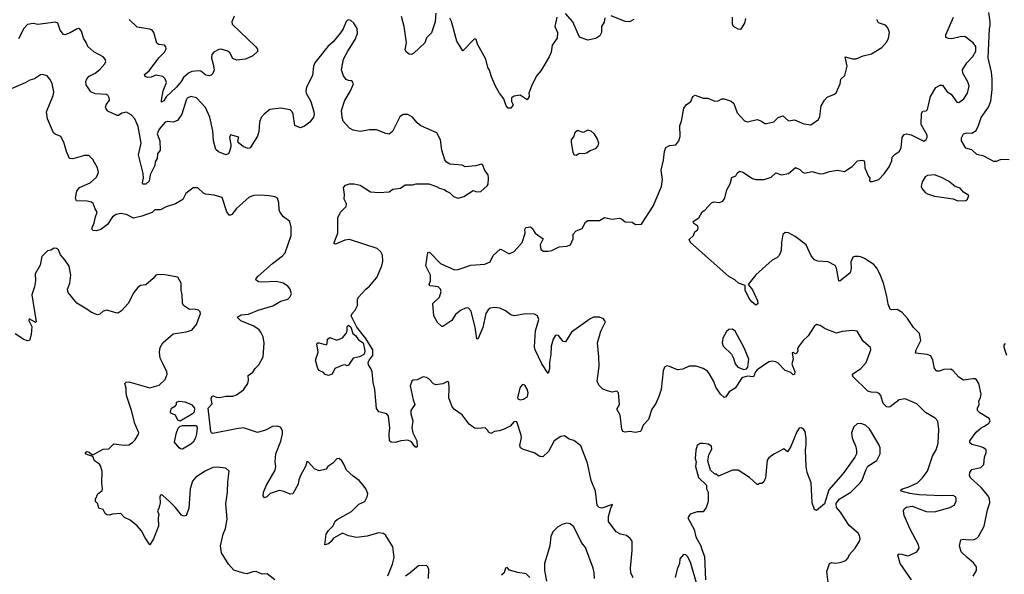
# Model space of a CAD drawing. Extents: x 2133461 to 2293071, y 753526 to 916327.
# Tile 142 of 256: x 2211219 to 2219653, y 821301 to 826054. Entities that reach past the tile are written whole.
import ezdxf

# ---------------------------------------------------------------- set-up
doc = ezdxf.new("R2010")
doc.units = 0

msp = doc.modelspace()

# ---------------------------------------------------------------- linework, layer by layer
at = {"layer": '0CON10XD'}
for points in [[(2213995, 824433.3), (2214017, 824453), (2214017.5, 824475), (2213997.5, 824515), (2214002.5, 824555), (2213993.3, 824615), (2214010, 824635), (2214045, 824646.7), (2214085, 824646.7), (2214135.7, 824635.7), (2214225, 824580), (2214295, 824572), (2214385, 824578.8), (2214415, 824601.2), (2214480, 824610), (2214522.3, 824637.7), (2214585, 824638.8), (2214615, 824646.2), (2214725, 824646.7), (2214790, 824625), (2214815, 824610), (2214855, 824600), (2214875, 824583.3), (2214905, 824570), (2214935, 824540), (2214975, 824523.3), (2215025, 824538.8), (2215105, 824590), (2215135, 824578.8), (2215168.8, 824581.2), (2215225, 824630), (2215232.5, 824645), (2215236, 824695), (2215231.2, 824725), (2215202.3, 824762.3), (2215185, 824812.5), (2215175, 824816), (2215125, 824802), (2215035, 824792.5), (2215008.3, 824808.3), (2214905, 824816.7), (2214875, 824832.5), (2214862.3, 824852.3), (2214836, 824935), (2214824.1, 825024.1), (2214792.5, 825085), (2214656.7, 825145), (2214625, 825171.2), (2214585, 825218.8), (2214545, 825240), (2214505, 825242), (2214475, 825220), (2214414, 825095), (2214385, 825074.2), (2214355, 825078.6), (2214275, 825109.2), (2214215, 825110.6), (2214135, 825095.8), (2214075, 825106), (2214045, 825124), (2213991.1, 825185), (2213980.5, 825215), (2213975.6, 825275), (2214002.9, 825355), (2214054, 825445), (2214080, 825505), (2214065, 825530), (2214035, 825532.5), (2214015, 825542.5), (2213991.7, 825571.7), (2213976.7, 825625), (2213986.1, 825683.9), (2213994.2, 825715.8), (2214028.8, 825785), (2214092, 825885), (2214113.9, 825936.1), (2214108.8, 825978.8), (2214081.2, 826025), (2214055, 826046.2), (2214035, 826052.5), (2214025, 826047.5), (2214015, 826037.5), (2213990.8, 825975), (2213968.3, 825941.7), (2213905, 825864), (2213858.8, 825825), (2213746.7, 825685), (2213736.7, 825655), (2213726.2, 825575), (2213676.2, 825475), (2213670, 825445), (2213674, 825425), (2213713.2, 825353.2), (2213740, 825265), (2213742, 825245), (2213735, 825217.5), (2213703.9, 825176.1), (2213659.5, 825140.5), (2213625, 825127.5), (2213615, 825130), (2213575, 825147.5), (2213562.2, 825245), (2213553.8, 825263.8), (2213535, 825280.6), (2213455, 825296.5), (2213362.5, 825285), (2213313.3, 825245), (2213288.8, 825215), (2213273.1, 825176.9), (2213268.9, 825095), (2213257.5, 825055), (2213193.9, 824956.1), (2213175, 824948.8), (2213137.5, 824965), (2213091.7, 825001.7), (2213086.7, 825015), (2213095, 825046.7), (2213025, 825066.7), (2213016.2, 825045), (2213029.2, 824985), (2213027.5, 824965), (2213013.3, 824915), (2213005, 824903.8), (2212985, 824896.2), (2212921.7, 824921.7), (2212900.3, 824940.3), (2212878.1, 825015), (2212872.6, 825102.6), (2212849.3, 825219.3), (2212812.1, 825302.1), (2212734.3, 825384.3), (2212685, 825395.6), (2212655, 825382.5), (2212644.5, 825365), (2212606.9, 825245), (2212570.8, 825189.2), (2212533.9, 825176.1), (2212485, 825181.1), (2212465, 825176.2), (2212415, 825115.6), (2212396.3, 825075), (2212421.1, 825015), (2212421.9, 824935), (2212400.8, 824905), (2212396, 824865), (2212380.6, 824835), (2212377.5, 824805), (2212336.5, 824725), (2212329.5, 824670.5), (2212300, 824645), (2212274.3, 824644.3), (2212270, 824655), (2212280.8, 824695), (2212277.1, 824735), (2212236.7, 824895), (2212258.5, 824995), (2212235, 825137.5), (2212206.7, 825205), (2212175, 825239.2), (2212135, 825260), (2212095, 825254), (2212065, 825233.3), (2212055, 825233.3), (2211975, 825268.8), (2211958.8, 825288.8), (2211954.3, 825305), (2211960, 825325), (2211987.5, 825365), (2211986, 825385), (2211975, 825407.5), (2211963.6, 825413.6), (2211865, 825418.8), (2211827.5, 825435), (2211788.8, 825495), (2211786.2, 825525), (2211795, 825546.7), (2211815, 825571.2), (2211866.7, 825595), (2211905, 825626.2), (2211948.8, 825675), (2211956.2, 825695), (2211951.2, 825715), (2211935.6, 825735.6), (2211855, 825779.2), (2211802, 825825), (2211789.1, 825859.1), (2211765.8, 825895), (2211750, 825955), (2211735, 825973.8), (2211725, 825978), (2211705, 825972.5), (2211650.3, 825939.7), (2211605, 825923.3), (2211595, 825927.5), (2211566.7, 825965), (2211545, 826022.5), (2211525, 826033.8), (2211375, 826011.9), (2211335, 826020), (2211285, 826011.2), (2211255, 825978.8), (2211209.8, 825890.2)], [(2213055.8, 826084.2), (2213036.1, 826036.1), (2213038, 826015), (2213239.2, 825825), (2213255, 825802.5), (2213257.7, 825782.3), (2213215.8, 825745), (2213153.8, 825716.2), (2213076.9, 825706.9), (2213045, 825720.4), (2213018.6, 825768.6), (2213001.9, 825785), (2212945, 825800.8), (2212925, 825798.8), (2212882, 825775), (2212865, 825756.7), (2212863.5, 825725), (2212876.6, 825673.4), (2212884, 825625), (2212875, 825593.3), (2212860.7, 825579.3), (2212845, 825573.8), (2212815, 825578), (2212772.2, 825612.2), (2212755, 825616.7), (2212695, 825609.1), (2212665, 825596.2), (2212622.6, 825557.4), (2212603.8, 825525), (2212561.8, 825475), (2212475, 825393.8), (2212455, 825357.5), (2212435, 825347.5), (2212433.1, 825363.1), (2212448.8, 825445), (2212475.7, 825515), (2212465.7, 825545.7), (2212445, 825566.2), (2212385, 825578.6), (2212345, 825562.5), (2212315, 825558.8), (2212295, 825566.7), (2212288.8, 825585), (2212328, 825615), (2212412, 825728), (2212459.2, 825775), (2212473.8, 825805), (2212472.5, 825822.5), (2212460, 825835), (2212410.7, 825840.7), (2212395, 825852.5), (2212367.5, 825945), (2212354.4, 825964.4), (2212335, 825972.9), (2212225, 825990), (2212156.7, 826055)], [(2214785, 826110), (2214778, 826035), (2214747.7, 825942.3), (2214705, 825897.5), (2214690, 825855), (2214595, 825766.7), (2214575, 825756.2), (2214555, 825758.6), (2214531.9, 825775), (2214520, 825795), (2214531.9, 825855), (2214511.4, 825995), (2214490.6, 826080.6)], [(2214767, 823517), (2214758.1, 823621.9), (2214814, 823675), (2214830.8, 823725), (2214824, 823745), (2214805, 823765.8), (2214735, 823773.8), (2214726.7, 823785), (2214738.1, 823815), (2214738.9, 823865), (2214698, 823945), (2214715, 824057.5), (2214725, 824062.5), (2214735, 824056.7), (2214823.8, 823965), (2214945, 823910), (2214975, 823912.5), (2215085, 823948.9), (2215205, 823958.7), (2215249.8, 823980.2), (2215275, 824033.8), (2215335, 824086.2), (2215345.7, 824085.7), (2215405, 824051.2), (2215418.8, 824051.2), (2215455, 824066.7), (2215522.9, 824145), (2215548.8, 824225), (2215546.7, 824255), (2215555, 824272.5), (2215595, 824277.5), (2215615, 824262.5), (2215621.7, 824248.3), (2215634.1, 824224.1), (2215702.5, 824175), (2215676.2, 824125), (2215683.8, 824085), (2215705, 824070.6), (2215745, 824068.9), (2215776.7, 824075), (2215841.7, 824108.3), (2215906, 824114), (2215936.4, 824123.6), (2215960, 824175), (2215960, 824215), (2215986.7, 824245), (2216037.1, 824265), (2216065, 824318.8), (2216085, 824332.5), (2216185, 824332.9), (2216228.3, 824358.3), (2216295, 824344), (2216355, 824353.8), (2216375, 824346.7), (2216405, 824322.5), (2216465, 824317.5), (2216495, 824297.5), (2216545, 824302.5), (2216644.2, 824455.8), (2216717.5, 824625), (2216724.2, 824685), (2216714.2, 824765), (2216735, 824850), (2216741.2, 824925), (2216755, 824957.5), (2216785, 824976.7), (2216838.3, 824981.7), (2216866.2, 825015), (2216876.8, 825053.2), (2216874.3, 825145.7), (2216889.2, 825185), (2216908, 825295), (2216928, 825325), (2216968.1, 825351.9), (2216985, 825396.7), (2217005, 825406.7), (2217075, 825380), (2217115, 825380), (2217175, 825356.5), (2217201.4, 825358.6), (2217235, 825374.2), (2217254.1, 825375.9), (2217315, 825354.2), (2217335.4, 825335.4), (2217366.2, 825255), (2217428.3, 825188.3), (2217455, 825178.8), (2217535, 825199.4), (2217573.3, 825185), (2217602.5, 825165), (2217615, 825164.2), (2217680.3, 825179.7), (2217715, 825216), (2217755, 825231.2), (2217805, 825186.7), (2217855, 825196.2), (2217935, 825160.8), (2217995, 825153.8), (2218061.2, 825198.8), (2218072, 825225), (2218086, 825315), (2218112, 825365), (2218135, 825388.8), (2218197.5, 825415), (2218212.3, 825427.7), (2218246.7, 825505), (2218253.3, 825545), (2218286.2, 825575), (2218308, 825655), (2218290, 825735), (2218353, 825717), (2218385, 825717.5), (2218445, 825743.3), (2218515, 825760), (2218605, 825816.7), (2218646.2, 825865), (2218661.2, 825895), (2218668.8, 825945), (2218656.2, 825985), (2218635.9, 826005.9), (2218575.9, 826025.9), (2218562.5, 826055)], [(2215821.2, 826075), (2215804, 825995), (2215826.2, 825945), (2215823.9, 825896.1), (2215781.2, 825835), (2215770.8, 825775), (2215755, 825736.7), (2215682.5, 825615), (2215650, 825575), (2215605, 825492.5), (2215580, 825425), (2215582.5, 825405), (2215582.5, 825395), (2215565, 825367.5), (2215505.9, 825405.9), (2215455, 825398.8), (2215439.3, 825390.7), (2215433.3, 825385), (2215432.3, 825352.3), (2215447.5, 825325), (2215425, 825296.7), (2215403.3, 825295), (2215386.2, 825315), (2215366.2, 825375), (2215328, 825425), (2215294, 825485), (2215260.8, 825565), (2215245, 825622.5), (2215230, 825645), (2215213.3, 825715), (2215140, 825845), (2215130, 825885), (2215115, 825890), (2215015, 825787.5), (2214965, 825870), (2214918.8, 826038.8), (2214905, 826067.5)], [(2216231.7, 826068.3), (2216226.8, 826033.2), (2216202.5, 825995), (2216203.8, 825945), (2216187.5, 825915), (2216155, 825891.4), (2216085, 825878), (2216013.8, 825905), (2215956.1, 826036.1), (2215895, 826106.7)], [(2216478.8, 826055), (2216444.2, 826035.8), (2216405, 826036.9), (2216285, 826086.2)], [(2217436.7, 826065), (2217427.5, 826025), (2217395, 825970), (2217375, 825972.5), (2217333.3, 825995), (2217324.2, 826014.2), (2217326, 826076)], [(2218666.1, 824793.9), (2218690, 824845), (2218693.9, 824876.1), (2218717.7, 824902.3), (2218753.3, 824925), (2218768.8, 824955), (2218779.2, 825045), (2218795, 825070), (2218815, 825076.7), (2218855.8, 825065.8), (2218963.9, 825013.9), (2218983.6, 825026.4), (2218993.3, 825045), (2218993.3, 825065), (2218942, 825155), (2218945, 825250), (2218955, 825270), (2218985, 825274), (2218995, 825283.3), (2219021.2, 825395), (2219066.1, 825473.9), (2219105, 825493.3), (2219125, 825493.3), (2219165, 825436.7), (2219196.9, 825416.9), (2219246.1, 825346.1), (2219265, 825343.8), (2219305.8, 825375), (2219338.8, 825425), (2219352, 825485), (2219341.2, 825521.2), (2219296.8, 825596.8), (2219294.2, 825625), (2219333.8, 825685), (2219385, 825738.8), (2219408.8, 825785), (2219409.6, 825825), (2219386.7, 825856.7), (2219315, 825908.6), (2219275, 825908.2), (2219205, 825890.6), (2219175, 825891.4), (2219151.9, 825901.9), (2219151.4, 825925), (2219219.4, 826075)], [(2219695, 824853.8), (2219624.4, 824855.6), (2219585, 824838.6), (2219565, 824838.6), (2219477.5, 824885), (2219417.3, 824897.3), (2219375, 824938.6), (2219324, 824954), (2219287.1, 825015), (2219287.3, 825042.7), (2219304.2, 825075.8), (2219335, 825084.3), (2219375, 825081.4), (2219411.4, 825105), (2219433.3, 825146.7), (2219456.2, 825215), (2219519.1, 825305), (2219537.6, 825355), (2219549, 825455), (2219550.5, 825545), (2219543.9, 825605), (2219514.2, 825725.8), (2219526.9, 825975), (2219533.1, 826005), (2219533.6, 826035), (2219519.6, 826115)], [(2214371.7, 821288.3), (2214412.9, 821387.1), (2214426, 821445), (2214415.8, 821535.8), (2214356.7, 821635), (2214335, 821650), (2214294.2, 821655.8), (2214195, 821627.3), (2214105, 821616.7), (2214035, 821630), (2213985, 821652.5), (2213907.7, 821612.3), (2213887.9, 821582.1), (2213865, 821562), (2213833.8, 821553.8), (2213844.3, 821645), (2213865, 821678), (2213905, 821716.7), (2213922.1, 821757.9), (2213937.9, 821772.1), (2214061.3, 821838.7), (2214125, 821903.3), (2214176, 821924), (2214196.2, 821965), (2214200, 821995), (2214183.3, 822035), (2214162.5, 822065), (2214127.5, 822105), (2214075, 822142.5), (2214017.5, 822195), (2213996.1, 822246.1), (2213977.5, 822275), (2213955, 822292.5), (2213935, 822290), (2213902.5, 822255), (2213857.5, 822225), (2213845, 822202.5), (2213785, 822187.5), (2213743.9, 822203.9), (2213690, 822265), (2213680, 822265), (2213666.7, 822225), (2213626.2, 822155), (2213610, 822110), (2213605.9, 822074.1), (2213557.7, 821992.3), (2213535, 821988.8), (2213482.1, 822012.1), (2213440.5, 822019.5), (2213365, 821992.5), (2213335.6, 821964.4), (2213315, 821957.5), (2213306.2, 821975), (2213308.6, 822005), (2213333.8, 822066.2), (2213406.5, 822195), (2213412.9, 822225), (2213408.6, 822265), (2213413.1, 822335), (2213455, 822442), (2213471.1, 822505), (2213471.7, 822531.7), (2213453, 822563), (2213425, 822571.9), (2213385, 822568.1), (2213323.7, 822536.3), (2213255, 822515.7), (2213135, 822555.6), (2213075, 822548.9), (2212875, 822508.8), (2212862.3, 822512.3), (2212856, 822526), (2212834.5, 822725), (2212867.5, 822762.5), (2212860, 822805), (2212863.9, 822826.1), (2212875, 822830), (2212905, 822818.8), (2212935, 822816), (2212985, 822828), (2213045, 822827.1), (2213075, 822838.6), (2213135, 822882.5), (2213172.2, 822935), (2213179.5, 822965), (2213176.9, 823005), (2213215, 823034.2), (2213236, 823065), (2213268.8, 823095), (2213304, 823165), (2213312.3, 823282.3), (2213304, 823335), (2213283.8, 823375), (2213270, 823395), (2213225, 823426.7), (2213113, 823473), (2213082.5, 823505), (2213115, 823524), (2213179.7, 823530.3), (2213262.5, 823565), (2213387.7, 823602.3), (2213455, 823641.2), (2213515, 823660), (2213533.8, 823675), (2213546.2, 823705), (2213535.8, 823745), (2213515, 823770.8), (2213476.3, 823796.3), (2213415, 823809.4), (2213294.4, 823804.4), (2213265, 823808.8), (2213243.3, 823825), (2213243.8, 823835), (2213262, 823855), (2213385, 823965.7), (2213470.3, 824029.7), (2213492, 824055), (2213545.7, 824204.3), (2213545, 824220), (2213545.9, 824275.9), (2213533.3, 824325), (2213478.8, 824365), (2213451.7, 824401.7), (2213442, 824425), (2213438, 824485), (2213426.2, 824525), (2213406.8, 824536.8), (2213355, 824545.6), (2213278.8, 824551.2), (2213225, 824546.2), (2213185, 824532), (2213075, 824436.7), (2213035.6, 824384.4), (2213025, 824378.8), (2213015, 824380), (2212995, 824406.7), (2212955, 824530), (2212885, 824550), (2212809.5, 824559.5), (2212795, 824566.2), (2212745, 824613.8), (2212705, 824613.8), (2212641.2, 824565), (2212616.6, 824513.4), (2212553.8, 824476.2), (2212475, 824449.4), (2212425, 824423.8), (2212376.7, 824425), (2212355, 824400.6), (2212265, 824371.1), (2212195, 824352.2), (2212135, 824385.7), (2212085, 824392.9), (2212045, 824385.7), (2212014.7, 824365.3), (2211971.2, 824298.8), (2211915, 824256.9), (2211875, 824244.6), (2211845, 824246), (2211838.1, 824265), (2211858.1, 824311.9), (2211868.8, 824365), (2211884.2, 824405), (2211865, 824433.3), (2211847.7, 824477.7), (2211835, 824490), (2211798.3, 824498.3), (2211705, 824502.5), (2211697.5, 824525), (2211710, 824585), (2211732.5, 824615), (2211823.2, 824656.8), (2211876.8, 824703.2), (2211894, 824745), (2211885.8, 824785), (2211846, 824855), (2211810.5, 824890.5), (2211775, 824890.8), (2211675, 824860.6), (2211645.7, 824865.7), (2211618.9, 824925), (2211596.9, 825005), (2211571.9, 825051.9), (2211522.4, 825072.4), (2211509.2, 825085), (2211456.7, 825205), (2211447.8, 825265), (2211506.9, 825403.1), (2211513.1, 825435), (2211497.6, 825507.6), (2211478.8, 825545), (2211455, 825573.3), (2211415, 825583.8), (2211398.3, 825581.7), (2211345, 825546.2), (2211305, 825535.8), (2211265, 825512), (2211106.7, 825445)], [(2215985, 824892.5), (2216015, 824910), (2216055, 824906.7), (2216075, 824913.3), (2216105, 824933.3), (2216155, 824950), (2216175, 824972.5), (2216178.8, 824995), (2216166.2, 825035), (2216141.7, 825071.7), (2216115, 825097.5), (2216085, 825106.7), (2216045, 825087.5), (2215997, 825103), (2215973.3, 825085), (2215966.7, 825055), (2215943.3, 825025), (2215943.3, 825005), (2215957.5, 824915), (2215970, 824895), (2215985, 824892.5)], [(2219385.6, 821284.4), (2219416, 821335), (2219416.2, 821365), (2219389.7, 821399.7), (2219334, 821444), (2219285, 821494), (2219268.6, 821545), (2219282.3, 821597.7), (2219305, 821603.3), (2219345, 821597.5), (2219395, 821600.8), (2219418.8, 821611.2), (2219431.2, 821625), (2219481.4, 821715), (2219510, 821855), (2219530, 821915), (2219527, 821947), (2219514.2, 821975), (2219455.3, 822045.3), (2219365.8, 822125), (2219355.7, 822145), (2219358.6, 822175), (2219375, 822200), (2219453.1, 822216.9), (2219478.8, 822241.2), (2219482.5, 822305), (2219499.2, 822345), (2219496.6, 822366.6), (2219476, 822385), (2219455, 822393.5), (2219374, 822414), (2219359.1, 822429.1), (2219356.7, 822445), (2219411.7, 822518.3), (2219454.6, 822555.4), (2219485, 822571.9), (2219520, 822595), (2219532.5, 822615), (2219523.8, 822635), (2219443.7, 822683.7), (2219423.1, 822705), (2219424.4, 822725), (2219436.9, 822755), (2219434.2, 822785), (2219450, 822815), (2219454.2, 822844.2), (2219436, 822935), (2219415, 822967.5), (2219405, 822976.7), (2219385, 822976.7), (2219305, 822966.2), (2219265, 822991.2), (2219215, 823046.2), (2219195, 823058.8), (2219135, 823056.2), (2219095, 823042.5), (2219075, 823042), (2219056, 823065), (2219042.5, 823135), (2219023, 823173), (2218993.4, 823183.4), (2218893.3, 823195), (2218898, 823225), (2218938, 823305), (2218926.7, 823365), (2218876.2, 823415), (2218822.9, 823492.9), (2218778.8, 823545), (2218735, 823570), (2218687.7, 823567.7), (2218674.4, 823574.4), (2218657.1, 823615), (2218647.1, 823685), (2218618.1, 823795), (2218587.2, 823877.2), (2218560.6, 823925), (2218535, 823955.5), (2218455, 824008.5), (2218425, 824023.1), (2218405, 824025.6), (2218374.3, 824025.7), (2218355, 824018), (2218337.5, 823975), (2218340.6, 823925), (2218331.9, 823885), (2218245, 823813.8), (2218236.2, 823816.2), (2218216.9, 823925), (2218205, 823947.5), (2218145, 823977.5), (2218055, 823984.4), (2218027, 823997), (2217998.9, 824028.9), (2217955, 824125.8), (2217863.3, 824195), (2217805, 824228), (2217775, 824228.8), (2217756.1, 824213.9), (2217744.4, 824145), (2217742.9, 824075), (2217725.5, 824034.5), (2217705.5, 824014.5), (2217665, 823994), (2217611.2, 823945), (2217525, 823866.2), (2217458, 823785), (2217497.6, 823737.6), (2217538.5, 823645), (2217540.8, 823619.2), (2217525, 823608.8), (2217490.6, 823635), (2217468.9, 823665), (2217432.2, 823735), (2217432.5, 823775), (2217376.3, 823796.3), (2217345.8, 823825), (2217295, 823853.6), (2216964.2, 824145), (2216955, 824170), (2216990, 824205), (2217002.5, 824235), (2217026.4, 824253.6), (2217030, 824265), (2217027.5, 824285), (2216995, 824307.5), (2216987.5, 824325), (2217036.2, 824355), (2217064.1, 824405.9), (2217087.7, 824422.3), (2217145.9, 824484.1), (2217166.4, 824493.6), (2217215, 824488), (2217241.4, 824498.6), (2217260, 824525), (2217276, 824595), (2217303.9, 824646.1), (2217319.3, 824700.7), (2217353.9, 824716.1), (2217365, 824740), (2217385, 824756.2), (2217415, 824746), (2217495, 824692.5), (2217524.4, 824684.4), (2217595, 824684.2), (2217655.4, 824704.6), (2217695, 824742), (2217745, 824724.4), (2217805, 824736.7), (2217865, 824786.2), (2217901.2, 824771.2), (2217925, 824746.2), (2217945, 824740), (2218005, 824752), (2218075, 824734.2), (2218105, 824735.7), (2218155, 824754), (2218225, 824763.8), (2218285, 824754), (2218348.8, 824795), (2218395.9, 824844.1), (2218435, 824851.2), (2218448.3, 824848.3), (2218456.4, 824836.4), (2218460, 824785), (2218486.4, 824716.4), (2218502.5, 824695), (2218497.5, 824675), (2218505, 824667.5), (2218525, 824667.5), (2218580, 824685), (2218625, 824732.5), (2218666.1, 824793.9)], [(2219255, 824501.2), (2219325, 824503.3), (2219337.5, 824515), (2219348.3, 824548.3), (2219305, 824576.7), (2219275, 824610), (2219233.4, 824623.4), (2219175, 824670), (2219115, 824702.9), (2219055, 824725.7), (2218995, 824720), (2218975, 824707.5), (2218950, 824665), (2218942.5, 824625), (2218950, 824605), (2218975, 824573.3), (2218995, 824561.2), (2219055, 824540.8), (2219215, 824520), (2219255, 824501.2)], [(2216475, 821271.2), (2216454.5, 821314.5), (2216451.4, 821355), (2216465.7, 821505), (2216466.2, 821585), (2216449.5, 821609.5), (2216417.5, 821635), (2216365, 821644), (2216328.8, 821665), (2216262.5, 821755), (2216263.2, 821796.8), (2216283, 821867), (2216298.3, 821898.3), (2216205, 821869.2), (2216183.3, 821875), (2216165, 821890), (2216150.9, 822015), (2216113.5, 822105), (2216082.5, 822255), (2216025, 822402.5), (2215978.8, 822438.8), (2215965, 822448.8), (2215925, 822460), (2215885, 822486.7), (2215855, 822483.3), (2215798.8, 822445), (2215747.7, 822352.3), (2215701.2, 822308.8), (2215675, 822309.4), (2215625, 822343.3), (2215525, 822374.4), (2215510, 822385), (2215504.3, 822405), (2215517.5, 822475), (2215516, 822495), (2215478.3, 822608.3), (2215455, 822610), (2215419.3, 822570.7), (2215370, 822545), (2215325, 822530), (2215285, 822526.2), (2215255, 822507.5), (2215235, 822520), (2215230, 822535), (2215207, 822557), (2215145, 822550), (2215114.4, 822554.4), (2215068.8, 822588.8), (2215008.3, 822668.3), (2214942.6, 822712.6), (2214924, 822735), (2214894.3, 822814.3), (2214899.2, 822895), (2214895, 822947.5), (2214885, 822952.5), (2214845, 822933.3), (2214785, 822926.2), (2214765, 822933.3), (2214722.5, 822975), (2214705, 822986.7), (2214675, 822993.3), (2214625, 822967.5), (2214590, 822965), (2214577.5, 822955), (2214563.8, 822916.2), (2214589.2, 822795), (2214604, 822755), (2214569.4, 822705), (2214571.1, 822675), (2214587.1, 822615), (2214577.1, 822555), (2214587.5, 822515), (2214621.8, 822445), (2214623.8, 822395), (2214615, 822389.2), (2214605, 822395.8), (2214575.2, 822435.2), (2214545, 822450.9), (2214485, 822444.5), (2214435, 822430.8), (2214402.2, 822432.2), (2214387.9, 822445), (2214383.2, 822505), (2214390, 822555), (2214377.6, 822657.6), (2214363.3, 822675), (2214295, 822694.2), (2214275, 822722.5), (2214262.5, 822885), (2214246.5, 822945), (2214237.1, 823035), (2214228, 823065), (2214207, 823097), (2214204.4, 823115.6), (2214213, 823137), (2214244.4, 823175), (2214242.9, 823225), (2214185, 823323.3), (2214107.9, 823417.9), (2214060, 823515), (2214067.1, 823535), (2214092.9, 823565), (2214114, 823605), (2214113.8, 823655), (2214121.2, 823675), (2214183.3, 823745), (2214215, 823770), (2214278.8, 823845), (2214321.2, 823945), (2214328.8, 823985), (2214326.7, 824035), (2214313.3, 824065), (2214281.7, 824091.7), (2214045, 824170.8), (2214004.5, 824165.5), (2213925, 824128.8), (2213912.5, 824132.5), (2213912, 824145), (2213943.6, 824223.6), (2213945.7, 824355), (2213966, 824405), (2213995, 824433.3)], [(2211929.4, 822035), (2211923.1, 822085), (2211926, 822185), (2211911.7, 822231.7), (2211903.9, 822243.9), (2211860, 822275), (2211845, 822310), (2211795, 822327.5), (2211782.5, 822335), (2211782.5, 822345), (2211795, 822352.5), (2211815, 822346.7), (2211838.3, 822328.3), (2211851.7, 822328.3), (2211935, 822373.8), (2211984.2, 822375.8), (2212025, 822420), (2212115, 822409.2), (2212155, 822411.2), (2212185, 822430), (2212207.5, 822455), (2212238.3, 822501.7), (2212240, 822515), (2212204.3, 822594.3), (2212177.8, 822705), (2212136.2, 822825), (2212130, 822855), (2212132.5, 822895), (2212120, 822935), (2212132.3, 822947.7), (2212155, 822950), (2212335, 822900), (2212415, 822921.2), (2212465, 822970), (2212482, 823015), (2212479.2, 823035), (2212445, 823106.7), (2212422.1, 823152.1), (2212415.8, 823205), (2212422.5, 823245), (2212444.5, 823285.5), (2212535, 823361.2), (2212645, 823378.8), (2212695, 823393.3), (2212735, 823442.5), (2212766.7, 823535), (2212765, 823550), (2212750, 823565), (2212715, 823572.5), (2212675, 823570), (2212623.3, 823605), (2212614, 823625), (2212611.2, 823695), (2212601.2, 823735), (2212603.8, 823795), (2212575, 823846.7), (2212461.7, 823868.3), (2212405, 823870), (2212386.4, 823863.6), (2212363.9, 823836.1), (2212298.8, 823781.2), (2212255, 823776.2), (2212230.5, 823759.5), (2212196.7, 823715), (2212148.8, 823621.2), (2212091.2, 823558.8), (2212065, 823541.2), (2212055, 823538.8), (2211965, 823563.8), (2211935, 823556.2), (2211905, 823531.2), (2211885, 823526), (2211835, 823544.2), (2211793, 823573), (2211710, 823625), (2211635.8, 823715.8), (2211630, 823745), (2211650, 823795), (2211656.2, 823865), (2211641.7, 823941.7), (2211606.7, 823995), (2211567.7, 824037.7), (2211551.2, 824081.2), (2211535, 824093.3), (2211515, 824096.7), (2211485, 824080), (2211456.4, 824073.6), (2211407.5, 824025), (2211395, 823950), (2211352, 823875), (2211353.3, 823815), (2211346.7, 823765), (2211323.8, 823695), (2211360, 823465), (2211355, 823460), (2211345, 823463.3), (2211300, 823490), (2211297.5, 823475), (2211322, 823425), (2211318, 823355), (2211303.9, 823306.1), (2211285, 823301.2), (2211255, 823312), (2211180.9, 823360.9)], [(2218859.2, 821255), (2218761.9, 821395), (2218741.2, 821468.8), (2218752, 821478), (2218774.2, 821474.2), (2218825, 821460), (2218838.3, 821461.7), (2218905.5, 821494.5), (2218924, 821525), (2218919.2, 821555), (2218847.6, 821687.6), (2218796.5, 821805), (2218790, 821845), (2218799.2, 821865), (2218815, 821875.6), (2218865, 821884.3), (2218985, 821840.8), (2219055, 821837.8), (2219186.8, 821873.2), (2219223.3, 821895), (2219240, 821925), (2219241.2, 821955), (2219235, 821966.2), (2219215, 821977.5), (2219116.2, 821973.8), (2218925, 821982.5), (2218845, 821993.1), (2218770, 822015), (2218766.7, 822025), (2218780, 822035), (2218835, 822051.5), (2218910, 822085), (2218950, 822125), (2218994.3, 822185.7), (2219039.4, 822315), (2219070.9, 822369.1), (2219087.1, 822425), (2219093, 822543), (2219083, 822613), (2219060.5, 822640.5), (2218978.7, 822688.7), (2218905, 822762), (2218805, 822803.8), (2218752.7, 822797.3), (2218675, 822737.5), (2218657.9, 822732.1), (2218643.3, 822735), (2218615.8, 822765), (2218594.3, 822834.3), (2218581.2, 822851.2), (2218565, 822860), (2218512.7, 822862.7), (2218485, 822872), (2218356, 822995), (2218352, 823015), (2218425.5, 823064.5), (2218468.8, 823115), (2218510, 823225), (2218506.7, 823245), (2218489.2, 823259.2), (2218445, 823300), (2218393.6, 823383.6), (2218355, 823391.2), (2218265, 823382), (2218215, 823368.8), (2218117.5, 823405), (2218075, 823432.5), (2218045, 823442.5), (2218023.9, 823426.1), (2217973.9, 823346.1), (2217930, 823305), (2217895, 823260), (2217882.5, 823235), (2217883.8, 823215), (2217875, 823197.5), (2217865, 823190), (2217845, 823202.5), (2217835, 823200), (2217844.2, 823145), (2217834.5, 823105), (2217858.6, 823035), (2217857, 823013), (2217845, 823010.6), (2217825, 823029.2), (2217775, 823048.8), (2217715, 823109.2), (2217695, 823121.4), (2217665, 823126.9), (2217635, 823123.1), (2217535.8, 823054.2), (2217521.2, 823035), (2217505, 822992.5), (2217455, 823000), (2217415, 822988), (2217402.1, 822977.9), (2217348.8, 822895), (2217297.5, 822865), (2217268, 822822), (2217255, 822816.7), (2217222.5, 822845), (2217183.6, 822903.6), (2217164.3, 822954.3), (2217125, 823023.3), (2217111.2, 823041.2), (2217075, 823066.2), (2217015, 823086.2), (2216955, 823086.2), (2216900.5, 823059.5), (2216855, 823054), (2216785, 823083.3), (2216763.6, 823086.4), (2216742.5, 823075), (2216730, 823045), (2216714.3, 822885.7), (2216694.1, 822825.9), (2216668.8, 822765), (2216633.3, 822715), (2216605, 822627.5), (2216561.2, 822578.8), (2216543.8, 822535), (2216533.3, 822525), (2216495, 822516.2), (2216445.5, 822524.5), (2216405, 822518.9), (2216385.6, 822525.6), (2216376.9, 822545), (2216362.7, 822665), (2216335.7, 822715), (2216356.5, 822755), (2216350, 822855), (2216335, 822871.2), (2216295, 822861.2), (2216255, 822873.8), (2216215, 822886.7), (2216181.2, 822921.2), (2216167.1, 822955), (2216181.8, 823085), (2216181.5, 823165), (2216169.4, 823285), (2216196.1, 823383.9), (2216236.7, 823465), (2216220.7, 823490.7), (2216185, 823503.8), (2216155, 823506), (2216133.6, 823503.6), (2216105, 823490), (2215945, 823376), (2215895, 823293.8), (2215875, 823296.7), (2215835, 823346.2), (2215815, 823351.2), (2215805.8, 823344.2), (2215789.4, 823315), (2215772.2, 823255), (2215768.9, 823185), (2215756.9, 823115), (2215756.9, 823065), (2215745, 823023.3), (2215690.5, 823105), (2215634.4, 823225), (2215628.2, 823251.8), (2215636.8, 823386.8), (2215665.7, 823485.7), (2215656, 823515), (2215629.8, 823529.8), (2215555, 823533.3), (2215455, 823517.5), (2215425, 823526), (2215379.7, 823559.7), (2215331.7, 823581.7), (2215285, 823587.9), (2215249.3, 823580.7), (2215231.4, 823568.6), (2215212.5, 823535), (2215187.3, 823415), (2215145, 823317.5), (2215135, 823320), (2215120, 823415), (2215085.4, 823555.4), (2215065, 823582.9), (2215045, 823585.6), (2214995, 823562.7), (2214953.6, 823526.4), (2214922.2, 823475), (2214843.9, 823423.9), (2214833.9, 823423.9), (2214798.3, 823458.3), (2214767, 823517)], [(2213865, 823003.8), (2213835, 823012), (2213820.9, 823030.9), (2213785, 823048), (2213772, 823065), (2213753.8, 823135), (2213776.2, 823205), (2213763.3, 823275), (2213772.5, 823285), (2213785, 823285.7), (2213845, 823267.5), (2213853.3, 823276.7), (2213856.2, 823315), (2213875, 823330), (2213935, 823306.7), (2213983.6, 823326.4), (2214016.7, 823365), (2214023.6, 823386.4), (2214023.3, 823425), (2214035, 823436), (2214055, 823420), (2214074.3, 823364.3), (2214095, 823348), (2214120.9, 823310.9), (2214162.5, 823285), (2214176, 823215), (2214173.3, 823195), (2214166.1, 823183.9), (2214130, 823165), (2214076.4, 823153.6), (2214035, 823092.5), (2214025, 823087.5), (2214006.1, 823096.1), (2213985.9, 823094.1), (2213920, 823065), (2213895, 823017.5), (2213865, 823003.8)], [(2217423.6, 823056.4), (2217445, 823063.3), (2217456, 823075), (2217466, 823145), (2217425, 823242.5), (2217348.8, 823385), (2217325, 823401.2), (2217295, 823400), (2217275, 823381.2), (2217241.9, 823325), (2217237.5, 823285), (2217245, 823257.5), (2217317.3, 823187.3), (2217334.1, 823154.1), (2217348, 823105), (2217370, 823075), (2217423.6, 823056.4)], [(2219673.6, 823175), (2219650.9, 823245), (2219652.8, 823265), (2219665, 823280)], [(2215505, 822796.2), (2215535, 822803.1), (2215568, 822825), (2215573.8, 822855), (2215565, 822887.5), (2215545, 822922.5), (2215525, 822927.5), (2215506.7, 822905), (2215483.8, 822815), (2215486.7, 822805), (2215505, 822796.2)], [(2212595, 822613.3), (2212575, 822622.5), (2212553.9, 822663.9), (2212515, 822683.3), (2212510, 822695), (2212520, 822725), (2212552.5, 822745), (2212562.5, 822755), (2212563.3, 822775), (2212585, 822785.6), (2212635, 822778.8), (2212670, 822765), (2212695, 822752.5), (2212715.9, 822724.1), (2212715, 822690), (2212700, 822675), (2212595, 822613.3)], [(2218143.3, 821235), (2218133.8, 821325), (2218155, 821392.5), (2218175, 821402.5), (2218205, 821396.7), (2218246.4, 821403.6), (2218295, 821420), (2218315, 821442.5), (2218327.7, 821472.3), (2218376, 821525), (2218414, 821585), (2218419.2, 821605), (2218414.2, 821635), (2218400.8, 821655), (2218325, 821718.8), (2218250, 821835), (2218216.2, 821875), (2218212.3, 821907.7), (2218240, 821945), (2218338, 822005), (2218420, 822085), (2218435, 822107.5), (2218466.4, 822193.6), (2218485, 822227.5), (2218562.7, 822277.3), (2218589.2, 822335), (2218589.2, 822385), (2218579.2, 822415), (2218498, 822548), (2218465, 822580), (2218425, 822593.8), (2218391.7, 822591.7), (2218363.3, 822565), (2218343.9, 822513.9), (2218349.5, 822469.5), (2218381.2, 822395), (2218388.3, 822358.3), (2218386.2, 822335), (2218373.9, 822306.1), (2218274.3, 822165.7), (2218151.2, 822025), (2218113.3, 821905), (2218045, 821846.7), (2218026.4, 821856.4), (2218006.2, 821915), (2217998.6, 822085), (2217965.6, 822175), (2217955.6, 822225), (2217950, 822365), (2217956.9, 822415), (2217955.7, 822465), (2217946.2, 822525), (2217935, 822542.5), (2217915, 822556.7), (2217895, 822552.5), (2217875, 822522.5), (2217825, 822397.5), (2217795, 822350), (2217765, 822377.5), (2217678.3, 822331.7), (2217635, 822300), (2217621.2, 822278.8), (2217607, 822127), (2217592.5, 822095), (2217575, 822080), (2217555, 822080), (2217545, 822070), (2217535, 822070), (2217470.5, 822130.5), (2217375, 822193.3), (2217325, 822193.3), (2217205, 822143.3), (2217185, 822160), (2217175, 822160), (2217137.5, 822195), (2217113.3, 822275), (2217122.5, 822325), (2217146.7, 822375), (2217145, 822400), (2217116.4, 822416.4), (2217075, 822422.5), (2217048.3, 822421.7), (2217022.5, 822405), (2217010, 822365), (2217006.7, 822295), (2217012.5, 822265), (2217007.5, 822225), (2217035, 822130), (2217102.5, 822065), (2217103.3, 822035), (2217116.2, 822005), (2217115.9, 821924.1), (2217100, 821875), (2217075, 821837.5), (2217023.6, 821836.4), (2216963, 821817), (2216943.3, 821785), (2216996.2, 821685), (2217012.3, 821622.3), (2217054, 821545), (2217063.6, 821513.6), (2217085.8, 821455), (2217094, 821255)], [(2212615, 822374), (2212596.1, 822376.1), (2212584.3, 822384.3), (2212546.7, 822435), (2212558.8, 822505), (2212576.4, 822553.6), (2212595, 822570), (2212615, 822576.7), (2212735, 822576.2), (2212739.2, 822555), (2212733.8, 822503.8), (2212725, 822471.2), (2212705.6, 822435), (2212685, 822416), (2212615, 822374)], [(2213403.9, 821253.9), (2213340, 821305), (2213295, 821303.8), (2213243.9, 821326.1), (2213215, 821323.8), (2213165, 821306), (2213135, 821310), (2213055, 821338.1), (2213007.1, 821387.1), (2212946.9, 821485), (2212940.5, 821545), (2212960.9, 821645), (2212983.3, 821695), (2212997.8, 821775), (2212984.3, 821905), (2213000, 822005), (2213000.8, 822095), (2213013.3, 822185), (2212985, 822210), (2212915, 822220), (2212875, 822215.8), (2212806.7, 822185), (2212727, 822133), (2212700.9, 822099.1), (2212678.6, 822035), (2212668.8, 821865), (2212646.1, 821803.9), (2212625, 821800), (2212605, 821808.8), (2212554.2, 821875), (2212505, 821922.5), (2212445, 821976.2), (2212435, 821982.5), (2212425, 821980), (2212420, 821965), (2212422.5, 821915), (2212412.5, 821865), (2212400, 821845), (2212412.5, 821815), (2212406.7, 821785), (2212407.5, 821715), (2212366.7, 821605), (2212335, 821552.5), (2212295, 821612.5), (2212263.3, 821675), (2212225.9, 821715.9), (2212165.8, 821765.8), (2212118.3, 821788.3), (2212085, 821822.5), (2212015, 821816.7), (2211985, 821808), (2211965, 821811.2), (2211951.9, 821821.9), (2211935, 821856), (2211897, 821867), (2211890, 821905), (2211870, 821925), (2211870, 821945), (2211889.5, 821990.5), (2211925, 822018.8), (2211929.4, 822035)], [(2216142.9, 821265), (2216141.4, 821315), (2216132.9, 821355), (2216065, 821530), (2216033, 821573), (2215965, 821706.7), (2215935, 821733.8), (2215905, 821738.8), (2215865, 821726.7), (2215825.9, 821704.1), (2215787.5, 821665), (2215770, 821625), (2215761.2, 821545), (2215745, 821497.5), (2215716, 821395), (2215716, 821335), (2215732.3, 821242.3)], [(2217025, 821197.5), (2216966.3, 821406.3), (2216938.8, 821455), (2216925, 821468.8), (2216905, 821471.2), (2216874.3, 821435), (2216872, 821395), (2216850.8, 821345), (2216834, 821275)], [(2214720, 821265), (2214723, 821343), (2214716.7, 821365), (2214705, 821377.5), (2214635, 821373.3), (2214565, 821314.2), (2214524.2, 821285.8)], [(2215590, 821275), (2215557.5, 821305), (2215485, 821315.8), (2215415, 821337.5), (2215395, 821360), (2215380, 821355), (2215370, 821315), (2215346.4, 821293.6)]]:
    msp.add_lwpolyline(points, dxfattribs=at)

doc.saveas('drawing.dxf')
